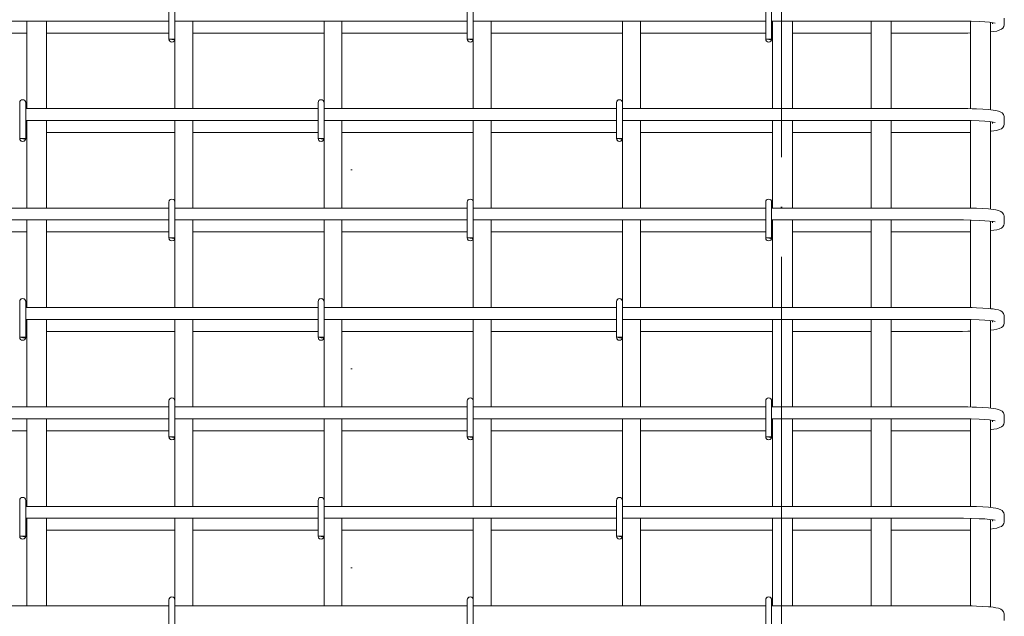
# Model space of a CAD drawing. Header units: millimetres. Extents: x 55419 to 67997, y -118926 to 7424.
# Tile 29 of 38: x 60069 to 61059, y 3257 to 3857. Entities that reach past the tile are written whole.
import ezdxf

# ---------------------------------------------------------------- set-up
doc = ezdxf.new("R2010")
doc.units = ezdxf.units.MM
for name, pattern in [('ADSK_Линия разреза', [400, 0, -200, 0, -200]), ('ADSK_Линия сетки', [500, 400, -50, 0, -50]), ('ADSK_Пунктирная_п5', [100, 0, -100])]:
    doc.linetypes.add(name, pattern=pattern)
for name, color, linetype, lineweight in [('G-____-____-SYMB', 111, 'ADSK_Пунктирная_п5', 20), ('S-GRID-____-OTLN', 1, 'Continuous', 9), ('S-RBAR-____-OTLN', 171, 'Continuous', 100)]:
    doc.layers.add(name, color=color, linetype=linetype, lineweight=lineweight)

msp = doc.modelspace()

# ---------------------------------------------------------------- hatches: boundary and pattern name
at = {"layer": 'S-RBAR-____-OTLN', "lineweight": 20}
for points in [[(60224.3189, 3837.302), (60224.9147, 3838), (60219.0169, 3838), (60222.0169, 3837.605)], [(60524.3189, 3837.302), (60524.9147, 3838), (60519.0169, 3838), (60522.0169, 3837.605)], [(60824.3189, 3837.302), (60824.9147, 3838), (60819.0169, 3838), (60822.0169, 3837.605)], [(60074.3189, 3737.302), (60074.9147, 3738), (60069.0169, 3738), (60072.0169, 3737.605)], [(60374.3189, 3737.302), (60374.9147, 3738), (60369.0169, 3738), (60372.0169, 3737.605)], [(60674.3189, 3737.302), (60674.9147, 3738), (60669.0169, 3738), (60672.0169, 3737.605)], [(60224.3189, 3637.302), (60224.9147, 3638), (60219.0169, 3638), (60222.0169, 3637.605)], [(60524.3189, 3637.302), (60524.9147, 3638), (60519.0169, 3638), (60522.0169, 3637.605)], [(60824.3189, 3637.302), (60824.9147, 3638), (60819.0169, 3638), (60822.0169, 3637.605)], [(60074.3189, 3537.302), (60074.9147, 3538), (60069.0169, 3538), (60072.0169, 3537.605)], [(60374.3189, 3537.302), (60374.9147, 3538), (60369.0169, 3538), (60372.0169, 3537.605)], [(60674.3189, 3537.302), (60674.9147, 3538), (60669.0169, 3538), (60672.0169, 3537.605)], [(60224.3189, 3437.302), (60224.9147, 3438), (60219.0169, 3438), (60222.0169, 3437.605)], [(60524.3189, 3437.302), (60524.9147, 3438), (60519.0169, 3438), (60522.0169, 3437.605)], [(60824.3189, 3437.302), (60824.9147, 3438), (60819.0169, 3438), (60822.0169, 3437.605)], [(60074.3189, 3337.302), (60074.9147, 3338), (60069.0169, 3338), (60072.0169, 3337.605)], [(60374.3189, 3337.302), (60374.9147, 3338), (60369.0169, 3338), (60372.0169, 3337.605)], [(60674.3189, 3337.302), (60674.9147, 3338), (60669.0169, 3338), (60672.0169, 3337.605)]]:
    msp.add_hatch(color=256, dxfattribs=at).paths.add_polyline_path(points)
h = msp.add_hatch(color=256, dxfattribs=at)
edge = h.paths.add_edge_path()
edge.add_arc((60222.0169, 3838), 3, 339.0594289, 360)
edge.add_line((60225.0169, 3838), (60222.0169, 3838))
edge.add_line((60222.0169, 3838), (60224.8188, 3836.9278))
h = msp.add_hatch(color=256, dxfattribs=at)
edge = h.paths.add_edge_path()
edge.add_arc((60522.0169, 3838), 3, 339.0594289, 360)
edge.add_line((60525.0169, 3838), (60522.0169, 3838))
edge.add_line((60522.0169, 3838), (60524.8188, 3836.9278))
h = msp.add_hatch(color=256, dxfattribs=at)
edge = h.paths.add_edge_path()
edge.add_arc((60822.0169, 3838), 3, 339.0594289, 360)
edge.add_line((60825.0169, 3838), (60822.0169, 3838))
edge.add_line((60822.0169, 3838), (60824.8188, 3836.9278))
h = msp.add_hatch(color=256, dxfattribs=at)
edge = h.paths.add_edge_path()
edge.add_arc((60072.0169, 3738), 3, 339.0594289, 360)
edge.add_line((60075.0169, 3738), (60072.0169, 3738))
edge.add_line((60072.0169, 3738), (60074.8188, 3736.9278))
h = msp.add_hatch(color=256, dxfattribs=at)
edge = h.paths.add_edge_path()
edge.add_arc((60372.0169, 3738), 3, 339.0594289, 360)
edge.add_line((60375.0169, 3738), (60372.0169, 3738))
edge.add_line((60372.0169, 3738), (60374.8188, 3736.9278))
h = msp.add_hatch(color=256, dxfattribs=at)
edge = h.paths.add_edge_path()
edge.add_arc((60672.0169, 3738), 3, 339.0594289, 360)
edge.add_line((60675.0169, 3738), (60672.0169, 3738))
edge.add_line((60672.0169, 3738), (60674.8188, 3736.9278))
h = msp.add_hatch(color=256, dxfattribs=at)
edge = h.paths.add_edge_path()
edge.add_arc((60222.0169, 3638), 3, 339.0594289, 360)
edge.add_line((60225.0169, 3638), (60222.0169, 3638))
edge.add_line((60222.0169, 3638), (60224.8188, 3636.9278))
h = msp.add_hatch(color=256, dxfattribs=at)
edge = h.paths.add_edge_path()
edge.add_arc((60522.0169, 3638), 3, 339.0594289, 360)
edge.add_line((60525.0169, 3638), (60522.0169, 3638))
edge.add_line((60522.0169, 3638), (60524.8188, 3636.9278))
h = msp.add_hatch(color=256, dxfattribs=at)
edge = h.paths.add_edge_path()
edge.add_arc((60822.0169, 3638), 3, 339.0594289, 360)
edge.add_line((60825.0169, 3638), (60822.0169, 3638))
edge.add_line((60822.0169, 3638), (60824.8188, 3636.9278))
h = msp.add_hatch(color=256, dxfattribs=at)
edge = h.paths.add_edge_path()
edge.add_arc((60072.0169, 3538), 3, 339.0594289, 360)
edge.add_line((60075.0169, 3538), (60072.0169, 3538))
edge.add_line((60072.0169, 3538), (60074.8188, 3536.9278))
h = msp.add_hatch(color=256, dxfattribs=at)
edge = h.paths.add_edge_path()
edge.add_arc((60372.0169, 3538), 3, 339.0594289, 360)
edge.add_line((60375.0169, 3538), (60372.0169, 3538))
edge.add_line((60372.0169, 3538), (60374.8188, 3536.9278))
h = msp.add_hatch(color=256, dxfattribs=at)
edge = h.paths.add_edge_path()
edge.add_arc((60672.0169, 3538), 3, 339.0594289, 360)
edge.add_line((60675.0169, 3538), (60672.0169, 3538))
edge.add_line((60672.0169, 3538), (60674.8188, 3536.9278))
h = msp.add_hatch(color=256, dxfattribs=at)
edge = h.paths.add_edge_path()
edge.add_arc((60222.0169, 3438), 3, 339.0594289, 360)
edge.add_line((60225.0169, 3438), (60222.0169, 3438))
edge.add_line((60222.0169, 3438), (60224.8188, 3436.9278))
h = msp.add_hatch(color=256, dxfattribs=at)
edge = h.paths.add_edge_path()
edge.add_arc((60522.0169, 3438), 3, 339.0594289, 360)
edge.add_line((60525.0169, 3438), (60522.0169, 3438))
edge.add_line((60522.0169, 3438), (60524.8188, 3436.9278))
h = msp.add_hatch(color=256, dxfattribs=at)
edge = h.paths.add_edge_path()
edge.add_arc((60822.0169, 3438), 3, 339.0594289, 360)
edge.add_line((60825.0169, 3438), (60822.0169, 3438))
edge.add_line((60822.0169, 3438), (60824.8188, 3436.9278))
h = msp.add_hatch(color=256, dxfattribs=at)
edge = h.paths.add_edge_path()
edge.add_arc((60072.0169, 3338), 3, 339.0594289, 360)
edge.add_line((60075.0169, 3338), (60072.0169, 3338))
edge.add_line((60072.0169, 3338), (60074.8188, 3336.9278))
h = msp.add_hatch(color=256, dxfattribs=at)
edge = h.paths.add_edge_path()
edge.add_arc((60372.0169, 3338), 3, 339.0594289, 360)
edge.add_line((60375.0169, 3338), (60372.0169, 3338))
edge.add_line((60372.0169, 3338), (60374.8188, 3336.9278))
h = msp.add_hatch(color=256, dxfattribs=at)
edge = h.paths.add_edge_path()
edge.add_arc((60672.0169, 3338), 3, 339.0594289, 360)
edge.add_line((60675.0169, 3338), (60672.0169, 3338))
edge.add_line((60672.0169, 3338), (60674.8188, 3336.9278))

# ---------------------------------------------------------------- linework, layer by layer
at = {"layer": 'G-____-____-SYMB', "linetype": 'ADSK_Линия разреза'}
msp.add_line((60402.4302, 7308.1402), (60402.4302, -1022.1016), dxfattribs=at)
at = {"layer": 'S-GRID-____-OTLN', "linetype": 'ADSK_Линия сетки'}
msp.add_line((60835.0166, -1281.9758), (60835.0166, 7313.1011), dxfattribs=at)
at = {"layer": 'S-RBAR-____-OTLN', "lineweight": 20}
for p, q in [((60219.0169, 3874), (60219.0169, 3838)), ((60225.0169, 3874), (60225.0169, 3838)), ((60519.0169, 3874), (60519.0169, 3838)), ((60525.0169, 3874), (60525.0169, 3838)), ((60819.0169, 3874), (60819.0169, 3838)), ((60825.0169, 3874), (60825.0169, 3838)), ((60219.0169, 3856), (59900.9255, 3856)), ((60076.0169, 3856), (60076.0169, 3768)), ((60096.0169, 3856), (60096.0169, 3768)), ((60519.0169, 3856), (60225.0169, 3856)), ((60243.0169, 3768), (60243.0169, 3856)), ((60375.0169, 3774), (60375.0169, 3856)), ((60393.0169, 3768), (60393.0169, 3856)), ((60819.0169, 3856), (60525.0169, 3856)), ((60543.0169, 3768), (60543.0169, 3856)), ((60675.0169, 3774), (60675.0169, 3856)), ((60693.0169, 3768), (60693.0169, 3856)), ((61016.9255, 3856), (60825.0169, 3856)), ((60826.0169, 3856), (60826.0169, 3768)), ((60846.0169, 3856), (60846.0169, 3768)), ((60925.0169, 3856), (60925.0169, 3768)), ((60945.0169, 3856), (60945.0169, 3768)), ((61017.7962, 3855.9991), (61016.9255, 3856)), ((61025.5426, 3855.9079), (61017.7962, 3855.9991)), ((61025.0169, 3855.9141), (61025.0169, 3767.9002)), ((61033.6183, 3855.6382), (61025.5426, 3855.9079)), ((61039.3382, 3855.3072), (61033.6183, 3855.6382)), ((61044.124, 3854.8929), (61039.3382, 3855.3072)), ((61047.7148, 3854.4287), (61044.124, 3854.8929)), ((61045.0169, 3854.7775), (61045.0169, 3766.8403)), ((61046.9255, 3853.1187), (61046.9255, 3854.5308)), ((61049.7277, 3854.0173), (61047.7148, 3854.4287)), ((61049.838, 3853.9888), (61049.7277, 3854.0173)), ((61058.4228, 3850.6562), (61058.8635, 3852.2388)), ((61058.8635, 3852.2388), (61058.9255, 3853.1187)), ((61058.9255, 3853.1187), (61058.9255, 3858.8813)), ((59995.0169, 3844), (60076.0169, 3844)), ((60096.0169, 3844), (60219.0169, 3844)), ((60243.0169, 3844), (60375.0169, 3844)), ((60393.0169, 3844), (60519.0169, 3844)), ((60543.0169, 3844), (60675.0169, 3844)), ((60693.0169, 3844), (60819.0169, 3844)), ((60825.0169, 3844), (60826.0169, 3844)), ((60846.0169, 3844), (60925.0169, 3844)), ((60945.0169, 3844), (61016.9255, 3844)), ((61016.9255, 3844), (61022.2849, 3844.0343)), ((61022.2849, 3844.0343), (61025.0169, 3844.0874)), ((61045.0169, 3845.1416), (61045.3837, 3845.1734)), ((61045.3837, 3845.1734), (61048.3986, 3845.6128)), ((61048.3986, 3845.6128), (61051.4134, 3846.0523)), ((61051.4134, 3846.0523), (61053.7584, 3846.9396)), ((61053.7584, 3846.9396), (61056.1034, 3847.827)), ((61056.1034, 3847.827), (61057.3962, 3848.9994)), ((61057.3962, 3848.9994), (61058.4228, 3850.6562)), ((60224.9147, 3838), (60219.0169, 3838)), ((60219.0169, 3838), (60222.0169, 3837.605)), ((60225.0169, 3838), (60222.0169, 3838)), ((60222.0169, 3838), (60224.8188, 3836.9278)), ((60222.0169, 3837.605), (60224.3189, 3837.302)), ((60224.3189, 3837.302), (60224.9147, 3838)), ((60225.0169, 3768), (60225.0169, 3838)), ((60524.9147, 3838), (60519.0169, 3838)), ((60519.0169, 3838), (60522.0169, 3837.605)), ((60525.0169, 3838), (60522.0169, 3838)), ((60522.0169, 3838), (60524.8188, 3836.9278)), ((60522.0169, 3837.605), (60524.3189, 3837.302)), ((60524.3189, 3837.302), (60524.9147, 3838)), ((60525.0169, 3768), (60525.0169, 3838)), ((60824.9147, 3838), (60819.0169, 3838)), ((60819.0169, 3838), (60822.0169, 3837.605)), ((60825.0169, 3838), (60822.0169, 3838)), ((60822.0169, 3838), (60824.8188, 3836.9278)), ((60822.0169, 3837.605), (60824.3189, 3837.302)), ((60824.3189, 3837.302), (60824.9147, 3838)), ((60069.0169, 3774), (60069.0169, 3738)), ((60075.0169, 3774), (60075.0169, 3738)), ((60369.0169, 3774), (60369.0169, 3738)), ((60375.0169, 3774), (60375.0169, 3738)), ((60669.0169, 3774), (60669.0169, 3738)), ((60675.0169, 3774), (60675.0169, 3738)), ((60369.0169, 3768), (60075.0169, 3768)), ((60669.0169, 3768), (60375.0169, 3768)), ((61016.9255, 3768), (60675.0169, 3768)), ((61022.2849, 3767.9657), (61016.9255, 3768)), ((61026.6011, 3767.8622), (61022.2849, 3767.9657)), ((61030.9173, 3767.7587), (61026.6011, 3767.8622)), ((61037.2728, 3767.4644), (61030.9173, 3767.7587)), ((61042.8992, 3767.0642), (61037.2728, 3767.4644)), ((61045.2645, 3766.8142), (61042.8992, 3767.0642)), ((61047.6299, 3766.5642), (61045.2645, 3766.8142)), ((61050.3264, 3766.0601), (61047.6299, 3766.5642)), ((61053.023, 3765.556), (61050.3264, 3766.0601)), ((61055.5617, 3764.5201), (61053.023, 3765.556)), ((61056.7148, 3763.6923), (61055.5617, 3764.5201)), ((61058.1013, 3761.9941), (61056.7148, 3763.6923)), ((61058.4228, 3761.3438), (61058.1013, 3761.9941)), ((60369.0169, 3756), (60075.0169, 3756)), ((60076.0169, 3756), (60076.0169, 3668)), ((60096.0169, 3756), (60096.0169, 3668)), ((60225.0169, 3674), (60225.0169, 3756)), ((60243.0169, 3668), (60243.0169, 3756)), ((60669.0169, 3756), (60375.0169, 3756)), ((60393.0169, 3668), (60393.0169, 3756)), ((60525.0169, 3674), (60525.0169, 3756)), ((60543.0169, 3668), (60543.0169, 3756)), ((61016.9255, 3756), (60675.0169, 3756)), ((60693.0169, 3668), (60693.0169, 3756)), ((60826.0169, 3756), (60826.0169, 3668)), ((60846.0169, 3756), (60846.0169, 3668)), ((60925.0169, 3756), (60925.0169, 3668)), ((60945.0169, 3756), (60945.0169, 3668)), ((61017.7962, 3755.9991), (61016.9255, 3756)), ((61025.5426, 3755.9079), (61017.7962, 3755.9991)), ((61025.0169, 3755.9141), (61025.0169, 3667.9002)), ((61033.6183, 3755.6382), (61025.5426, 3755.9079)), ((61039.3382, 3755.3072), (61033.6183, 3755.6382)), ((61044.124, 3754.8929), (61039.3382, 3755.3072)), ((61047.7148, 3754.4287), (61044.124, 3754.8929)), ((61045.0169, 3754.7775), (61045.0169, 3666.8403)), ((61046.9255, 3753.1187), (61046.9255, 3754.5308)), ((61049.7277, 3754.0173), (61047.7148, 3754.4287)), ((61049.838, 3753.9888), (61049.7277, 3754.0173)), ((61058.8635, 3759.7612), (61058.4228, 3761.3438)), ((61058.4228, 3750.6562), (61058.8635, 3752.2388)), ((61058.9255, 3758.8813), (61058.8635, 3759.7612)), ((61058.8635, 3752.2388), (61058.9255, 3753.1187)), ((61058.9255, 3753.1187), (61058.9255, 3758.8813)), ((60075.0169, 3744), (60076.0169, 3744)), ((60096.0169, 3744), (60225.0169, 3744)), ((60243.0169, 3744), (60369.0169, 3744)), ((60393.0169, 3744), (60525.0169, 3744)), ((60543.0169, 3744), (60669.0169, 3744)), ((60693.0169, 3744), (60826.0169, 3744)), ((60846.0169, 3744), (60925.0169, 3744)), ((60945.0169, 3744), (61016.9255, 3744)), ((61016.9255, 3744), (61022.2849, 3744.0343)), ((61022.2849, 3744.0343), (61025.0169, 3744.0874)), ((61045.0169, 3745.1416), (61045.3837, 3745.1734)), ((61045.3837, 3745.1734), (61048.3986, 3745.6128)), ((61048.3986, 3745.6128), (61051.4134, 3746.0523)), ((61051.4134, 3746.0523), (61053.7584, 3746.9396)), ((61053.7584, 3746.9396), (61056.1034, 3747.827)), ((61056.1034, 3747.827), (61057.3962, 3748.9994)), ((61057.3962, 3748.9994), (61058.4228, 3750.6562)), ((60074.9147, 3738), (60069.0169, 3738)), ((60069.0169, 3738), (60072.0169, 3737.605)), ((60075.0169, 3738), (60072.0169, 3738)), ((60072.0169, 3738), (60074.8188, 3736.9278)), ((60072.0169, 3737.605), (60074.3189, 3737.302)), ((60074.3189, 3737.302), (60074.9147, 3738)), ((60374.9147, 3738), (60369.0169, 3738)), ((60369.0169, 3738), (60372.0169, 3737.605)), ((60375.0169, 3738), (60372.0169, 3738)), ((60372.0169, 3738), (60374.8188, 3736.9278)), ((60372.0169, 3737.605), (60374.3189, 3737.302)), ((60374.3189, 3737.302), (60374.9147, 3738)), ((60375.0169, 3668), (60375.0169, 3738)), ((60674.9147, 3738), (60669.0169, 3738)), ((60669.0169, 3738), (60672.0169, 3737.605)), ((60675.0169, 3738), (60672.0169, 3738)), ((60672.0169, 3738), (60674.8188, 3736.9278)), ((60672.0169, 3737.605), (60674.3189, 3737.302)), ((60674.3189, 3737.302), (60674.9147, 3738)), ((60675.0169, 3668), (60675.0169, 3738)), ((60219.0169, 3674), (60219.0169, 3638)), ((60225.0169, 3674), (60225.0169, 3638)), ((60519.0169, 3674), (60519.0169, 3638)), ((60525.0169, 3674), (60525.0169, 3638)), ((60819.0169, 3674), (60819.0169, 3638)), ((60825.0169, 3674), (60825.0169, 3638)), ((60219.0169, 3668), (59900.9255, 3668)), ((60519.0169, 3668), (60225.0169, 3668)), ((60819.0169, 3668), (60525.0169, 3668)), ((61016.9255, 3668), (60825.0169, 3668)), ((61022.2849, 3667.9657), (61016.9255, 3668)), ((61026.6011, 3667.8622), (61022.2849, 3667.9657)), ((61030.9173, 3667.7587), (61026.6011, 3667.8622)), ((61037.2728, 3667.4644), (61030.9173, 3667.7587)), ((61042.8992, 3667.0642), (61037.2728, 3667.4644)), ((61045.2645, 3666.8142), (61042.8992, 3667.0642)), ((61047.6299, 3666.5642), (61045.2645, 3666.8142)), ((61050.3264, 3666.0601), (61047.6299, 3666.5642)), ((61053.023, 3665.556), (61050.3264, 3666.0601)), ((61055.5617, 3664.5201), (61053.023, 3665.556)), ((61056.7148, 3663.6923), (61055.5617, 3664.5201)), ((61058.1013, 3661.9941), (61056.7148, 3663.6923)), ((60219.0169, 3656), (59900.9255, 3656)), ((60076.0169, 3656), (60076.0169, 3568)), ((60096.0169, 3656), (60096.0169, 3568)), ((60519.0169, 3656), (60225.0169, 3656)), ((60243.0169, 3568), (60243.0169, 3656)), ((60375.0169, 3574), (60375.0169, 3656)), ((60393.0169, 3568), (60393.0169, 3656)), ((60819.0169, 3656), (60525.0169, 3656)), ((60543.0169, 3568), (60543.0169, 3656)), ((60675.0169, 3574), (60675.0169, 3656)), ((60693.0169, 3568), (60693.0169, 3656)), ((61016.9255, 3656), (60825.0169, 3656)), ((60826.0169, 3656), (60826.0169, 3568)), ((60846.0169, 3656), (60846.0169, 3568)), ((60925.0169, 3656), (60925.0169, 3568)), ((60945.0169, 3656), (60945.0169, 3568)), ((61017.7962, 3655.9991), (61016.9255, 3656)), ((61025.5426, 3655.9079), (61017.7962, 3655.9991)), ((61025.0169, 3655.9141), (61025.0169, 3567.9002)), ((61033.6183, 3655.6382), (61025.5426, 3655.9079)), ((61039.3382, 3655.3072), (61033.6183, 3655.6382)), ((61044.124, 3654.8929), (61039.3382, 3655.3072)), ((61047.7148, 3654.4287), (61044.124, 3654.8929)), ((61045.0169, 3654.7775), (61045.0169, 3566.8403)), ((61046.9255, 3653.1187), (61046.9255, 3654.5308)), ((61049.7277, 3654.0173), (61047.7148, 3654.4287)), ((61049.838, 3653.9888), (61049.7277, 3654.0173)), ((61058.4228, 3661.3438), (61058.1013, 3661.9941)), ((61058.8635, 3659.7612), (61058.4228, 3661.3438)), ((61058.9255, 3658.8813), (61058.8635, 3659.7612)), ((61058.8635, 3652.2388), (61058.9255, 3653.1187)), ((61058.9255, 3653.1187), (61058.9255, 3658.8813)), ((59995.0169, 3644), (60076.0169, 3644)), ((60096.0169, 3644), (60219.0169, 3644)), ((60243.0169, 3644), (60375.0169, 3644)), ((60393.0169, 3644), (60519.0169, 3644)), ((60543.0169, 3644), (60675.0169, 3644)), ((60693.0169, 3644), (60819.0169, 3644)), ((60825.0169, 3644), (60826.0169, 3644)), ((60846.0169, 3644), (60925.0169, 3644)), ((60945.0169, 3644), (61016.9255, 3644)), ((61016.9255, 3644), (61022.2849, 3644.0343)), ((61022.2849, 3644.0343), (61025.0169, 3644.0874)), ((61045.0169, 3645.1416), (61045.3837, 3645.1734)), ((61045.3837, 3645.1734), (61048.3986, 3645.6128)), ((61048.3986, 3645.6128), (61051.4134, 3646.0523)), ((61051.4134, 3646.0523), (61053.7584, 3646.9396)), ((61053.7584, 3646.9396), (61056.1034, 3647.827)), ((61056.1034, 3647.827), (61057.3962, 3648.9994)), ((61057.3962, 3648.9994), (61058.4228, 3650.6562)), ((61058.4228, 3650.6562), (61058.8635, 3652.2388)), ((60224.9147, 3638), (60219.0169, 3638)), ((60219.0169, 3638), (60222.0169, 3637.605)), ((60225.0169, 3638), (60222.0169, 3638)), ((60222.0169, 3638), (60224.8188, 3636.9278)), ((60222.0169, 3637.605), (60224.3189, 3637.302)), ((60224.3189, 3637.302), (60224.9147, 3638)), ((60225.0169, 3568), (60225.0169, 3638)), ((60524.9147, 3638), (60519.0169, 3638)), ((60519.0169, 3638), (60522.0169, 3637.605)), ((60525.0169, 3638), (60522.0169, 3638)), ((60522.0169, 3638), (60524.8188, 3636.9278)), ((60522.0169, 3637.605), (60524.3189, 3637.302)), ((60524.3189, 3637.302), (60524.9147, 3638)), ((60525.0169, 3568), (60525.0169, 3638)), ((60824.9147, 3638), (60819.0169, 3638)), ((60819.0169, 3638), (60822.0169, 3637.605)), ((60825.0169, 3638), (60822.0169, 3638)), ((60822.0169, 3638), (60824.8188, 3636.9278)), ((60822.0169, 3637.605), (60824.3189, 3637.302)), ((60824.3189, 3637.302), (60824.9147, 3638)), ((60069.0169, 3574), (60069.0169, 3538)), ((60075.0169, 3574), (60075.0169, 3538)), ((60369.0169, 3574), (60369.0169, 3538)), ((60375.0169, 3574), (60375.0169, 3538)), ((60669.0169, 3574), (60669.0169, 3538)), ((60675.0169, 3574), (60675.0169, 3538)), ((60369.0169, 3568), (60075.0169, 3568)), ((60669.0169, 3568), (60375.0169, 3568)), ((61016.9255, 3568), (60675.0169, 3568)), ((61022.2849, 3567.9657), (61016.9255, 3568)), ((61026.6011, 3567.8622), (61022.2849, 3567.9657)), ((61030.9173, 3567.7587), (61026.6011, 3567.8622)), ((61037.2728, 3567.4644), (61030.9173, 3567.7587)), ((61042.8992, 3567.0642), (61037.2728, 3567.4644)), ((61045.2645, 3566.8142), (61042.8992, 3567.0642)), ((61047.6299, 3566.5642), (61045.2645, 3566.8142)), ((61050.3264, 3566.0601), (61047.6299, 3566.5642)), ((61053.023, 3565.556), (61050.3264, 3566.0601)), ((61055.5617, 3564.5201), (61053.023, 3565.556)), ((61056.7148, 3563.6923), (61055.5617, 3564.5201)), ((60369.0169, 3556), (60075.0169, 3556)), ((60076.0169, 3556), (60076.0169, 3468)), ((60096.0169, 3556), (60096.0169, 3468)), ((60225.0169, 3474), (60225.0169, 3556)), ((60243.0169, 3468), (60243.0169, 3556)), ((60669.0169, 3556), (60375.0169, 3556)), ((60393.0169, 3468), (60393.0169, 3556)), ((60525.0169, 3474), (60525.0169, 3556)), ((60543.0169, 3468), (60543.0169, 3556)), ((61016.9255, 3556), (60675.0169, 3556)), ((60693.0169, 3468), (60693.0169, 3556)), ((60826.0169, 3556), (60826.0169, 3468)), ((60846.0169, 3556), (60846.0169, 3468)), ((60925.0169, 3556), (60925.0169, 3468)), ((60945.0169, 3556), (60945.0169, 3468)), ((61017.7962, 3555.9991), (61016.9255, 3556)), ((61025.5426, 3555.9079), (61017.7962, 3555.9991)), ((61025.0169, 3555.9141), (61025.0169, 3467.9002)), ((61033.6183, 3555.6382), (61025.5426, 3555.9079)), ((61039.3382, 3555.3072), (61033.6183, 3555.6382)), ((61044.124, 3554.8929), (61039.3382, 3555.3072)), ((61047.7148, 3554.4287), (61044.124, 3554.8929)), ((61045.0169, 3554.7775), (61045.0169, 3466.8403)), ((61046.9255, 3553.1187), (61046.9255, 3554.5308)), ((61049.7277, 3554.0173), (61047.7148, 3554.4287)), ((61049.838, 3553.9888), (61049.7277, 3554.0173)), ((61058.1013, 3561.9941), (61056.7148, 3563.6923)), ((61058.4228, 3561.3438), (61058.1013, 3561.9941)), ((61058.8635, 3559.7612), (61058.4228, 3561.3438)), ((61058.9255, 3558.8813), (61058.8635, 3559.7612)), ((61058.9255, 3553.1187), (61058.9255, 3558.8813)), ((61016.9255, 3544), (61022.2849, 3544.0343)), ((61022.2849, 3544.0343), (61025.0169, 3544.0874)), ((61045.0169, 3545.1416), (61045.3837, 3545.1734)), ((61045.3837, 3545.1734), (61048.3986, 3545.6128)), ((61048.3986, 3545.6128), (61051.4134, 3546.0523)), ((61051.4134, 3546.0523), (61053.7584, 3546.9396)), ((61053.7584, 3546.9396), (61056.1034, 3547.827)), ((61056.1034, 3547.827), (61057.3962, 3548.9994)), ((61057.3962, 3548.9994), (61058.4228, 3550.6562)), ((61058.4228, 3550.6562), (61058.8635, 3552.2388)), ((61058.8635, 3552.2388), (61058.9255, 3553.1187)), ((60074.9147, 3538), (60069.0169, 3538)), ((60069.0169, 3538), (60072.0169, 3537.605)), ((60075.0169, 3538), (60072.0169, 3538)), ((60072.0169, 3538), (60074.8188, 3536.9278)), ((60072.0169, 3537.605), (60074.3189, 3537.302)), ((60074.3189, 3537.302), (60074.9147, 3538)), ((60075.0169, 3544), (60076.0169, 3544)), ((60096.0169, 3544), (60225.0169, 3544)), ((60243.0169, 3544), (60369.0169, 3544)), ((60374.9147, 3538), (60369.0169, 3538)), ((60369.0169, 3538), (60372.0169, 3537.605)), ((60375.0169, 3538), (60372.0169, 3538)), ((60372.0169, 3538), (60374.8188, 3536.9278)), ((60372.0169, 3537.605), (60374.3189, 3537.302)), ((60374.3189, 3537.302), (60374.9147, 3538)), ((60375.0169, 3468), (60375.0169, 3538)), ((60393.0169, 3544), (60525.0169, 3544)), ((60543.0169, 3544), (60669.0169, 3544)), ((60674.9147, 3538), (60669.0169, 3538)), ((60669.0169, 3538), (60672.0169, 3537.605)), ((60675.0169, 3538), (60672.0169, 3538)), ((60672.0169, 3538), (60674.8188, 3536.9278)), ((60672.0169, 3537.605), (60674.3189, 3537.302)), ((60674.3189, 3537.302), (60674.9147, 3538)), ((60675.0169, 3468), (60675.0169, 3538)), ((60693.0169, 3544), (60826.0169, 3544)), ((60846.0169, 3544), (60925.0169, 3544)), ((60945.0169, 3544), (61016.9255, 3544)), ((60219.0169, 3468), (59900.9255, 3468)), ((60219.0169, 3474), (60219.0169, 3438)), ((60225.0169, 3474), (60225.0169, 3438)), ((60519.0169, 3468), (60225.0169, 3468)), ((60519.0169, 3474), (60519.0169, 3438)), ((60525.0169, 3474), (60525.0169, 3438)), ((60819.0169, 3468), (60525.0169, 3468)), ((60819.0169, 3474), (60819.0169, 3438)), ((60825.0169, 3474), (60825.0169, 3438)), ((61016.9255, 3468), (60825.0169, 3468)), ((61022.2849, 3467.9657), (61016.9255, 3468)), ((61026.6011, 3467.8622), (61022.2849, 3467.9657)), ((61030.9173, 3467.7587), (61026.6011, 3467.8622)), ((61037.2728, 3467.4644), (61030.9173, 3467.7587)), ((61042.8992, 3467.0642), (61037.2728, 3467.4644)), ((61045.2645, 3466.8142), (61042.8992, 3467.0642)), ((61047.6299, 3466.5642), (61045.2645, 3466.8142)), ((61050.3264, 3466.0601), (61047.6299, 3466.5642)), ((61053.023, 3465.556), (61050.3264, 3466.0601)), ((61055.5617, 3464.5201), (61053.023, 3465.556)), ((60219.0169, 3456), (59900.9255, 3456)), ((60076.0169, 3456), (60076.0169, 3368)), ((60096.0169, 3456), (60096.0169, 3368)), ((60519.0169, 3456), (60225.0169, 3456)), ((60243.0169, 3368), (60243.0169, 3456)), ((60375.0169, 3374), (60375.0169, 3456)), ((60393.0169, 3368), (60393.0169, 3456)), ((60819.0169, 3456), (60525.0169, 3456)), ((60543.0169, 3368), (60543.0169, 3456)), ((60675.0169, 3374), (60675.0169, 3456)), ((60693.0169, 3368), (60693.0169, 3456)), ((61016.9255, 3456), (60825.0169, 3456)), ((60826.0169, 3456), (60826.0169, 3368)), ((60846.0169, 3456), (60846.0169, 3368)), ((60925.0169, 3456), (60925.0169, 3368)), ((60945.0169, 3456), (60945.0169, 3368)), ((61017.7962, 3455.9991), (61016.9255, 3456)), ((61025.5426, 3455.9079), (61017.7962, 3455.9991)), ((61025.0169, 3455.9141), (61025.0169, 3367.9002)), ((61033.6183, 3455.6382), (61025.5426, 3455.9079)), ((61039.3382, 3455.3072), (61033.6183, 3455.6382)), ((61044.124, 3454.8929), (61039.3382, 3455.3072)), ((61056.7148, 3463.6923), (61055.5617, 3464.5201)), ((61058.1013, 3461.9941), (61056.7148, 3463.6923)), ((61058.4228, 3461.3438), (61058.1013, 3461.9941)), ((61058.8635, 3459.7612), (61058.4228, 3461.3438)), ((61058.9255, 3458.8813), (61058.8635, 3459.7612)), ((61058.9255, 3453.1187), (61058.9255, 3458.8813)), ((61047.7148, 3454.4287), (61044.124, 3454.8929)), ((61045.0169, 3454.7775), (61045.0169, 3366.8403)), ((61045.0169, 3445.1416), (61045.3837, 3445.1734)), ((61045.3837, 3445.1734), (61048.3986, 3445.6128)), ((61046.9255, 3453.1187), (61046.9255, 3454.5308)), ((61049.7277, 3454.0173), (61047.7148, 3454.4287)), ((61048.3986, 3445.6128), (61051.4134, 3446.0523)), ((61049.838, 3453.9888), (61049.7277, 3454.0173)), ((61051.4134, 3446.0523), (61053.7584, 3446.9396)), ((61053.7584, 3446.9396), (61056.1034, 3447.827)), ((61056.1034, 3447.827), (61057.3962, 3448.9994)), ((61057.3962, 3448.9994), (61058.4228, 3450.6562)), ((61058.4228, 3450.6562), (61058.8635, 3452.2388)), ((61058.8635, 3452.2388), (61058.9255, 3453.1187)), ((59995.0169, 3444), (60076.0169, 3444)), ((60096.0169, 3444), (60219.0169, 3444)), ((60224.9147, 3438), (60219.0169, 3438)), ((60219.0169, 3438), (60222.0169, 3437.605)), ((60225.0169, 3438), (60222.0169, 3438)), ((60222.0169, 3438), (60224.8188, 3436.9278)), ((60222.0169, 3437.605), (60224.3189, 3437.302)), ((60224.3189, 3437.302), (60224.9147, 3438)), ((60225.0169, 3368), (60225.0169, 3438)), ((60243.0169, 3444), (60375.0169, 3444)), ((60393.0169, 3444), (60519.0169, 3444)), ((60524.9147, 3438), (60519.0169, 3438)), ((60519.0169, 3438), (60522.0169, 3437.605)), ((60525.0169, 3438), (60522.0169, 3438)), ((60522.0169, 3438), (60524.8188, 3436.9278)), ((60522.0169, 3437.605), (60524.3189, 3437.302)), ((60524.3189, 3437.302), (60524.9147, 3438)), ((60525.0169, 3368), (60525.0169, 3438)), ((60543.0169, 3444), (60675.0169, 3444)), ((60693.0169, 3444), (60819.0169, 3444)), ((60824.9147, 3438), (60819.0169, 3438)), ((60819.0169, 3438), (60822.0169, 3437.605)), ((60825.0169, 3438), (60822.0169, 3438)), ((60822.0169, 3438), (60824.8188, 3436.9278)), ((60822.0169, 3437.605), (60824.3189, 3437.302)), ((60824.3189, 3437.302), (60824.9147, 3438)), ((60825.0169, 3444), (60826.0169, 3444)), ((60846.0169, 3444), (60925.0169, 3444)), ((60945.0169, 3444), (61016.9255, 3444)), ((61016.9255, 3444), (61022.2849, 3444.0343)), ((61022.2849, 3444.0343), (61025.0169, 3444.0874)), ((60069.0169, 3374), (60069.0169, 3338)), ((60075.0169, 3374), (60075.0169, 3338)), ((60369.0169, 3368), (60075.0169, 3368)), ((60369.0169, 3374), (60369.0169, 3338)), ((60375.0169, 3374), (60375.0169, 3338)), ((60669.0169, 3368), (60375.0169, 3368)), ((60669.0169, 3374), (60669.0169, 3338)), ((60675.0169, 3374), (60675.0169, 3338)), ((61016.9255, 3368), (60675.0169, 3368)), ((61022.2849, 3367.9657), (61016.9255, 3368)), ((61026.6011, 3367.8622), (61022.2849, 3367.9657)), ((61030.9173, 3367.7587), (61026.6011, 3367.8622)), ((61037.2728, 3367.4644), (61030.9173, 3367.7587)), ((61042.8992, 3367.0642), (61037.2728, 3367.4644)), ((61045.2645, 3366.8142), (61042.8992, 3367.0642)), ((61047.6299, 3366.5642), (61045.2645, 3366.8142)), ((61050.3264, 3366.0601), (61047.6299, 3366.5642)), ((61053.023, 3365.556), (61050.3264, 3366.0601)), ((60369.0169, 3356), (60075.0169, 3356)), ((60076.0169, 3356), (60076.0169, 3268)), ((60096.0169, 3356), (60096.0169, 3268)), ((60225.0169, 3274), (60225.0169, 3356)), ((60243.0169, 3268), (60243.0169, 3356)), ((60669.0169, 3356), (60375.0169, 3356)), ((60393.0169, 3268), (60393.0169, 3356)), ((60525.0169, 3274), (60525.0169, 3356)), ((60543.0169, 3268), (60543.0169, 3356)), ((61016.9255, 3356), (60675.0169, 3356)), ((60693.0169, 3268), (60693.0169, 3356)), ((60826.0169, 3356), (60826.0169, 3268)), ((60846.0169, 3356), (60846.0169, 3268)), ((60925.0169, 3356), (60925.0169, 3268)), ((60945.0169, 3356), (60945.0169, 3268)), ((61017.7962, 3355.9991), (61016.9255, 3356)), ((61025.5426, 3355.9079), (61017.7962, 3355.9991)), ((61055.5617, 3364.5201), (61053.023, 3365.556)), ((61056.7148, 3363.6923), (61055.5617, 3364.5201)), ((61058.1013, 3361.9941), (61056.7148, 3363.6923)), ((61058.4228, 3361.3438), (61058.1013, 3361.9941)), ((61058.8635, 3359.7612), (61058.4228, 3361.3438)), ((61058.9255, 3358.8813), (61058.8635, 3359.7612)), ((61058.9255, 3353.1187), (61058.9255, 3358.8813)), ((61025.0169, 3355.9141), (61025.0169, 3267.9002)), ((61033.6183, 3355.6382), (61025.5426, 3355.9079)), ((61039.3382, 3355.3072), (61033.6183, 3355.6382)), ((61044.124, 3354.8929), (61039.3382, 3355.3072)), ((61047.7148, 3354.4287), (61044.124, 3354.8929)), ((61045.0169, 3354.7775), (61045.0169, 3266.8403)), ((61046.9255, 3353.1187), (61046.9255, 3354.5308)), ((61049.7277, 3354.0173), (61047.7148, 3354.4287)), ((61048.3986, 3345.6128), (61051.4134, 3346.0523)), ((61049.838, 3353.9888), (61049.7277, 3354.0173)), ((61051.4134, 3346.0523), (61053.7584, 3346.9396)), ((61053.7584, 3346.9396), (61056.1034, 3347.827)), ((61056.1034, 3347.827), (61057.3962, 3348.9994)), ((61057.3962, 3348.9994), (61058.4228, 3350.6562)), ((61058.4228, 3350.6562), (61058.8635, 3352.2388)), ((61058.8635, 3352.2388), (61058.9255, 3353.1187)), ((60074.9147, 3338), (60069.0169, 3338)), ((60069.0169, 3338), (60072.0169, 3337.605)), ((60075.0169, 3338), (60072.0169, 3338)), ((60072.0169, 3338), (60074.8188, 3336.9278)), ((60072.0169, 3337.605), (60074.3189, 3337.302)), ((60074.3189, 3337.302), (60074.9147, 3338)), ((60075.0169, 3344), (60076.0169, 3344)), ((60096.0169, 3344), (60225.0169, 3344)), ((60243.0169, 3344), (60369.0169, 3344)), ((60374.9147, 3338), (60369.0169, 3338)), ((60369.0169, 3338), (60372.0169, 3337.605)), ((60375.0169, 3338), (60372.0169, 3338)), ((60372.0169, 3338), (60374.8188, 3336.9278)), ((60372.0169, 3337.605), (60374.3189, 3337.302)), ((60374.3189, 3337.302), (60374.9147, 3338)), ((60375.0169, 3268), (60375.0169, 3338)), ((60393.0169, 3344), (60525.0169, 3344)), ((60543.0169, 3344), (60669.0169, 3344)), ((60674.9147, 3338), (60669.0169, 3338)), ((60669.0169, 3338), (60672.0169, 3337.605)), ((60675.0169, 3338), (60672.0169, 3338)), ((60672.0169, 3338), (60674.8188, 3336.9278)), ((60672.0169, 3337.605), (60674.3189, 3337.302)), ((60674.3189, 3337.302), (60674.9147, 3338)), ((60675.0169, 3268), (60675.0169, 3338)), ((60693.0169, 3344), (60826.0169, 3344)), ((60846.0169, 3344), (60925.0169, 3344)), ((60945.0169, 3344), (61016.9255, 3344)), ((61016.9255, 3344), (61022.2849, 3344.0343)), ((61022.2849, 3344.0343), (61025.0169, 3344.0874)), ((61045.0169, 3345.1416), (61045.3837, 3345.1734)), ((61045.3837, 3345.1734), (61048.3986, 3345.6128)), ((60219.0169, 3268), (59900.9255, 3268)), ((60219.0169, 3274), (60219.0169, 3238)), ((60225.0169, 3274), (60225.0169, 3238)), ((60519.0169, 3268), (60225.0169, 3268)), ((60519.0169, 3274), (60519.0169, 3238)), ((60525.0169, 3274), (60525.0169, 3238)), ((60819.0169, 3268), (60525.0169, 3268)), ((60819.0169, 3274), (60819.0169, 3238)), ((60825.0169, 3274), (60825.0169, 3238)), ((61016.9255, 3268), (60825.0169, 3268)), ((61022.2849, 3267.9657), (61016.9255, 3268)), ((61026.6011, 3267.8622), (61022.2849, 3267.9657)), ((61030.9173, 3267.7587), (61026.6011, 3267.8622)), ((61037.2728, 3267.4644), (61030.9173, 3267.7587)), ((61042.8992, 3267.0642), (61037.2728, 3267.4644)), ((61045.2645, 3266.8142), (61042.8992, 3267.0642)), ((61047.6299, 3266.5642), (61045.2645, 3266.8142)), ((61050.3264, 3266.0601), (61047.6299, 3266.5642)), ((61053.023, 3265.556), (61050.3264, 3266.0601)), ((61055.5617, 3264.5201), (61053.023, 3265.556)), ((61056.7148, 3263.6923), (61055.5617, 3264.5201)), ((61058.1013, 3261.9941), (61056.7148, 3263.6923)), ((61058.4228, 3261.3438), (61058.1013, 3261.9941)), ((61058.8635, 3259.7612), (61058.4228, 3261.3438)), ((61058.9255, 3258.8813), (61058.8635, 3259.7612)), ((61058.9255, 3253.1187), (61058.9255, 3258.8813))]:
    msp.add_line(p, q, dxfattribs=at)
for centre, start, end in [((60222.0169, 3838), 180, 0), ((60222.0169, 3838), 210, 240), ((60222.0169, 3838), 300, 330), ((60222.0169, 3838), 339.0594289, 360), ((60222.0169, 3838), 345, 0), ((60522.0169, 3838), 180, 0), ((60522.0169, 3838), 210, 240), ((60522.0169, 3838), 300, 330), ((60522.0169, 3838), 339.0594289, 360), ((60522.0169, 3838), 345, 0), ((60822.0169, 3838), 180, 0), ((60822.0169, 3838), 210, 240), ((60822.0169, 3838), 300, 330), ((60822.0169, 3838), 339.0594289, 0), ((60822.0169, 3838), 345, 0), ((60072.0169, 3774), 0, 180), ((60072.0169, 3774), 120, 150), ((60072.0169, 3774), 30, 60), ((60072.0169, 3774), 0, 15), ((60372.0169, 3774), 0, 180), ((60372.0169, 3774), 120, 150), ((60372.0169, 3774), 30, 60), ((60372.0169, 3774), 0, 15), ((60672.0169, 3774), 0, 180), ((60672.0169, 3774), 120, 150), ((60672.0169, 3774), 30, 60), ((60672.0169, 3774), 0, 15), ((60072.0169, 3738), 180, 0), ((60072.0169, 3738), 210, 240), ((60072.0169, 3738), 300, 330), ((60072.0169, 3738), 339.0594289, 0), ((60072.0169, 3738), 345, 0), ((60372.0169, 3738), 180, 0), ((60372.0169, 3738), 210, 240), ((60372.0169, 3738), 300, 330), ((60372.0169, 3738), 339.0594289, 360), ((60372.0169, 3738), 345, 0), ((60672.0169, 3738), 180, 0), ((60672.0169, 3738), 210, 240), ((60672.0169, 3738), 300, 330), ((60672.0169, 3738), 339.0594289, 0), ((60672.0169, 3738), 345, 0), ((60222.0169, 3674), 0, 180), ((60222.0169, 3674), 120, 150), ((60222.0169, 3674), 30, 60), ((60222.0169, 3674), 0, 15), ((60522.0169, 3674), 0, 180), ((60522.0169, 3674), 120, 150), ((60522.0169, 3674), 30, 60), ((60522.0169, 3674), 0, 15), ((60822.0169, 3674), 0, 180), ((60822.0169, 3674), 120, 150), ((60822.0169, 3674), 30, 60), ((60822.0169, 3674), 0, 15), ((60222.0169, 3638), 180, 0), ((60222.0169, 3638), 210, 240), ((60222.0169, 3638), 300, 330), ((60222.0169, 3638), 339.0594289, 360), ((60222.0169, 3638), 345, 0), ((60522.0169, 3638), 180, 0), ((60522.0169, 3638), 210, 240), ((60522.0169, 3638), 300, 330), ((60522.0169, 3638), 339.0594289, 360), ((60522.0169, 3638), 345, 0), ((60822.0169, 3638), 180, 0), ((60822.0169, 3638), 210, 240), ((60822.0169, 3638), 300, 330), ((60822.0169, 3638), 339.0594289, 0), ((60822.0169, 3638), 345, 0), ((60072.0169, 3574), 0, 180), ((60072.0169, 3574), 120, 150), ((60072.0169, 3574), 30, 60), ((60072.0169, 3574), 0, 15), ((60372.0169, 3574), 0, 180), ((60372.0169, 3574), 120, 150), ((60372.0169, 3574), 30, 60), ((60372.0169, 3574), 0, 15), ((60672.0169, 3574), 0, 180), ((60672.0169, 3574), 120, 150), ((60672.0169, 3574), 30, 60), ((60672.0169, 3574), 0, 15), ((60072.0169, 3538), 180, 0), ((60072.0169, 3538), 210, 240), ((60072.0169, 3538), 300, 330), ((60072.0169, 3538), 339.0594289, 0), ((60072.0169, 3538), 345, 0), ((60372.0169, 3538), 180, 0), ((60372.0169, 3538), 210, 240), ((60372.0169, 3538), 300, 330), ((60372.0169, 3538), 339.0594289, 360), ((60372.0169, 3538), 345, 0), ((60672.0169, 3538), 180, 0), ((60672.0169, 3538), 210, 240), ((60672.0169, 3538), 300, 330), ((60672.0169, 3538), 339.0594289, 360), ((60672.0169, 3538), 345, 0), ((60222.0169, 3474), 0, 180), ((60222.0169, 3474), 120, 150), ((60222.0169, 3474), 30, 60), ((60222.0169, 3474), 0, 15), ((60522.0169, 3474), 0, 180), ((60522.0169, 3474), 120, 150), ((60522.0169, 3474), 30, 60), ((60522.0169, 3474), 0, 15), ((60822.0169, 3474), 0, 180), ((60822.0169, 3474), 120, 150), ((60822.0169, 3474), 30, 60), ((60822.0169, 3474), 0, 15), ((60222.0169, 3438), 180, 0), ((60222.0169, 3438), 210, 240), ((60222.0169, 3438), 300, 330), ((60222.0169, 3438), 339.0594289, 360), ((60222.0169, 3438), 345, 0), ((60522.0169, 3438), 180, 0), ((60522.0169, 3438), 210, 240), ((60522.0169, 3438), 300, 330), ((60522.0169, 3438), 339.0594289, 360), ((60522.0169, 3438), 345, 0), ((60822.0169, 3438), 180, 0), ((60822.0169, 3438), 210, 240), ((60822.0169, 3438), 300, 330), ((60822.0169, 3438), 339.0594289, 0), ((60822.0169, 3438), 345, 0), ((60072.0169, 3374), 0, 180), ((60072.0169, 3374), 120, 150), ((60072.0169, 3374), 30, 60), ((60372.0169, 3374), 0, 180), ((60372.0169, 3374), 120, 150), ((60372.0169, 3374), 30, 60), ((60672.0169, 3374), 0, 180), ((60672.0169, 3374), 120, 150), ((60672.0169, 3374), 30, 60), ((60072.0169, 3374), 0, 15), ((60372.0169, 3374), 0, 15), ((60672.0169, 3374), 0, 15), ((60072.0169, 3338), 180, 0), ((60072.0169, 3338), 210, 240), ((60072.0169, 3338), 300, 330), ((60072.0169, 3338), 339.0594289, 0), ((60072.0169, 3338), 345, 0), ((60372.0169, 3338), 180, 0), ((60372.0169, 3338), 210, 240), ((60372.0169, 3338), 300, 330), ((60372.0169, 3338), 339.0594289, 0), ((60372.0169, 3338), 345, 0), ((60672.0169, 3338), 180, 0), ((60672.0169, 3338), 210, 240), ((60672.0169, 3338), 300, 330), ((60672.0169, 3338), 339.0594289, 360), ((60672.0169, 3338), 345, 0), ((60222.0169, 3274), 0, 180), ((60522.0169, 3274), 0, 180), ((60822.0169, 3274), 0, 180), ((60222.0169, 3274), 120, 150), ((60222.0169, 3274), 30, 60), ((60222.0169, 3274), 0, 15), ((60522.0169, 3274), 120, 150), ((60522.0169, 3274), 30, 60), ((60522.0169, 3274), 0, 15), ((60822.0169, 3274), 120, 150), ((60822.0169, 3274), 30, 60), ((60822.0169, 3274), 0, 15)]:
    msp.add_arc(centre, 3, start, end, dxfattribs=at)

doc.saveas('drawing.dxf')
